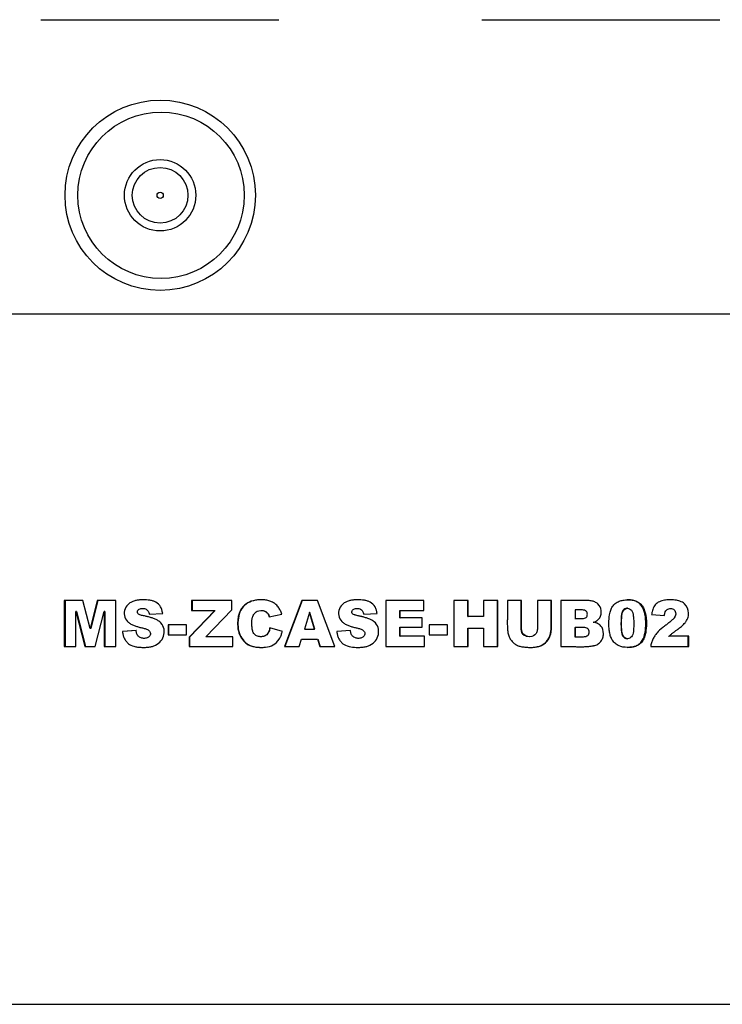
# Paper-space layout 'Layout1' of a CAD drawing. Header units: inches. Extents: x 1.7 to 20.7, y 1 to 14.6.
# Tile 5 of 12: x 7.5 to 8.9, y 7.3 to 9.4. Entities that reach past the tile are written whole.
import ezdxf

# ---------------------------------------------------------------- set-up
doc = ezdxf.new("R2010")
doc.units = ezdxf.units.IN
doc.header["$MEASUREMENT"] = 0
for name, color, linetype in [('Default', 7, 'Continuous'), ('MH-COVER0.6', 7, 'Continuous'), ('T1_LED_ROUNDLEGS', 7, 'Continuous')]:
    doc.layers.add(name, color=color, linetype=linetype)

# ---------------------------------------------------------------- blocks, each defined once
blk = doc.blocks.new('SE')
at = {"layer": 'MH-COVER0.6', "color": 7, "linetype": 'Continuous'}
for p, q in [((7.5164, 9.3942), (8.0166, 9.3942)), ((8.4428, 9.3942), (8.9429, 9.3942)), ((10.0545, 8.7752), (6.4048, 8.7752)), ((7.5659, 8.1736), (7.5659, 8.0768)), ((7.6051, 8.1736), (7.5659, 8.1736)), ((7.5674, 8.1736), (7.5674, 8.0768)), ((7.6202, 8.1147), (7.6051, 8.1736)), ((7.6352, 8.1736), (7.6202, 8.1147)), ((7.6366, 8.1736), (7.6216, 8.1147)), ((7.6744, 8.1736), (7.6352, 8.1736)), ((7.6744, 8.0768), (7.6744, 8.1736)), ((7.918, 8.1736), (7.8333, 8.1736)), ((7.8333, 8.1736), (7.8333, 8.153)), ((7.8342, 8.1736), (7.8342, 8.153)), ((7.918, 8.1543), (7.918, 8.1736)), ((8.0652, 8.1736), (8.0288, 8.0768)), ((8.0656, 8.1736), (8.0293, 8.0768)), ((8.098, 8.1736), (8.0652, 8.1736)), ((8.1343, 8.0768), (8.098, 8.1736)), ((8.3214, 8.1736), (8.2413, 8.1736)), ((8.2413, 8.1736), (8.2413, 8.0768)), ((8.3212, 8.153), (8.3212, 8.1736)), ((8.3214, 8.153), (8.3214, 8.1736)), ((8.3842, 8.1736), (8.3842, 8.0768)), ((8.4141, 8.1736), (8.3842, 8.1736)), ((8.4137, 8.1398), (8.4137, 8.1736)), ((8.4141, 8.1398), (8.4141, 8.1736)), ((8.4769, 8.1736), (8.4468, 8.1736)), ((8.4468, 8.1736), (8.4468, 8.1398)), ((8.4763, 8.0768), (8.4763, 8.1736)), ((8.4769, 8.0768), (8.4769, 8.1736)), ((8.5266, 8.1736), (8.4968, 8.1736)), ((8.5894, 8.1736), (8.5597, 8.1736)), ((8.6094, 8.1736), (8.6094, 8.0768)), ((7.8819, 8.153), (7.8281, 8.0968)), ((7.8828, 8.153), (7.8291, 8.0968)), ((7.8333, 8.153), (7.8819, 8.153)), ((7.8636, 8.0976), (7.918, 8.1543)), ((8.2711, 8.1376), (8.2711, 8.153)), ((8.2711, 8.153), (8.2712, 8.153)), ((8.2712, 8.1376), (8.2712, 8.153)), ((8.2712, 8.153), (8.3214, 8.153)), ((8.6394, 8.1539), (8.6394, 8.1356)), ((8.6537, 8.1539), (8.6527, 8.1539)), ((8.7491, 8.1573), (8.7479, 8.1573)), ((7.5917, 8.1506), (7.5902, 8.1506)), ((7.5902, 8.0768), (7.5902, 8.1506)), ((7.5902, 8.1506), (7.6091, 8.0768)), ((7.5917, 8.1506), (7.6105, 8.0768)), ((7.6311, 8.0768), (7.65, 8.1506)), ((7.6513, 8.1506), (7.65, 8.1506)), ((7.65, 8.1506), (7.65, 8.0768)), ((7.6513, 8.1506), (7.6513, 8.0768)), ((7.7445, 8.1447), (7.7726, 8.1463)), ((7.9966, 8.1391), (8.023, 8.145)), ((8.0812, 8.1485), (8.0706, 8.1137)), ((8.0816, 8.1485), (8.0812, 8.1485)), ((8.0917, 8.1137), (8.0812, 8.1485)), ((8.092, 8.1137), (8.0816, 8.1485)), ((8.1949, 8.1447), (8.2231, 8.1463)), ((8.2711, 8.1376), (8.2712, 8.1376)), ((8.3178, 8.1376), (8.2712, 8.1376)), ((8.3176, 8.1179), (8.3176, 8.1376)), ((8.3178, 8.1179), (8.3178, 8.1376)), ((8.4137, 8.1398), (8.4141, 8.1398)), ((8.4468, 8.1398), (8.4141, 8.1398)), ((8.6385, 8.1356), (8.6394, 8.1356)), ((8.7998, 8.1443), (8.8266, 8.1422)), ((7.6216, 8.1147), (7.6202, 8.1147)), ((7.7166, 8.1106), (7.6881, 8.1088)), ((7.7178, 8.1106), (7.6894, 8.1088)), ((7.8229, 8.1225), (7.7838, 8.1225)), ((7.7838, 8.1225), (7.7838, 8.1018)), ((7.7848, 8.1225), (7.7848, 8.1018)), ((7.8229, 8.1018), (7.8229, 8.1225)), ((8.024, 8.1085), (7.9978, 8.1164)), ((8.0706, 8.1137), (8.0917, 8.1137)), ((8.092, 8.1137), (8.0917, 8.1137)), ((8.1669, 8.1106), (8.1384, 8.1088)), ((8.167, 8.1106), (8.1387, 8.1088)), ((8.2711, 8.0987), (8.2711, 8.1179)), ((8.2711, 8.1179), (8.2712, 8.1179)), ((8.2712, 8.0987), (8.2712, 8.1179)), ((8.2712, 8.1179), (8.3178, 8.1179)), ((8.3712, 8.1225), (8.3321, 8.1225)), ((8.3321, 8.1225), (8.3321, 8.1018)), ((8.3709, 8.1018), (8.3709, 8.1225)), ((8.3712, 8.1018), (8.3712, 8.1225)), ((8.4137, 8.0768), (8.4137, 8.1159)), ((8.4137, 8.1159), (8.4141, 8.1159)), ((8.4141, 8.0768), (8.4141, 8.1159)), ((8.4141, 8.1159), (8.4468, 8.1159)), ((8.4468, 8.1159), (8.4468, 8.0768)), ((8.6385, 8.1172), (8.6394, 8.1172)), ((8.6385, 8.1172), (8.6385, 8.0976)), ((8.6394, 8.1172), (8.6394, 8.0976)), ((8.6496, 8.1173), (8.6486, 8.1173)), ((8.6773, 8.1282), (8.6783, 8.1282)), ((7.6894, 8.1088), (7.6881, 8.1088)), ((7.7838, 8.1018), (7.8229, 8.1018)), ((7.8291, 8.0968), (7.8281, 8.0968)), ((7.8281, 8.0968), (7.8281, 8.0768)), ((7.8291, 8.0968), (7.8291, 8.0768)), ((7.9199, 8.0976), (7.8636, 8.0976)), ((7.9199, 8.0768), (7.9199, 8.0976)), ((8.0593, 8.0768), (8.0642, 8.0928)), ((8.0642, 8.0928), (8.0981, 8.0928)), ((8.0981, 8.0928), (8.1029, 8.0768)), ((8.0984, 8.0928), (8.1032, 8.0768)), ((8.2711, 8.0987), (8.2712, 8.0987)), ((8.3229, 8.0987), (8.2712, 8.0987)), ((8.3227, 8.0768), (8.3227, 8.0987)), ((8.3229, 8.0768), (8.3229, 8.0987)), ((8.3321, 8.1018), (8.3712, 8.1018)), ((8.6385, 8.0976), (8.6394, 8.0976)), ((8.7481, 8.0935), (8.7493, 8.0935)), ((8.835, 8.0987), (8.8364, 8.0987)), ((8.8782, 8.0987), (8.8364, 8.0987)), ((8.8766, 8.0768), (8.8766, 8.0987)), ((8.8782, 8.0768), (8.8782, 8.0987)), ((7.5659, 8.0768), (7.5902, 8.0768)), ((7.6091, 8.0768), (7.6311, 8.0768)), ((7.65, 8.0768), (7.6744, 8.0768)), ((7.8281, 8.0768), (7.9199, 8.0768)), ((8.0288, 8.0768), (8.0593, 8.0768)), ((8.1029, 8.0768), (8.1343, 8.0768)), ((8.2413, 8.0768), (8.3229, 8.0768)), ((8.3842, 8.0768), (8.4141, 8.0768)), ((8.4468, 8.0768), (8.4769, 8.0768)), ((8.7978, 8.0768), (8.8782, 8.0768)), ((6.4048, 7.3252), (10.0545, 7.3252))]:
    blk.add_line(p, q, dxfattribs=at)
for centre, radius in [((7.7674, 9.0252), 0.2), ((7.7692, 9.0252), 0.1748), ((7.7672, 9.0252), 0.075), ((7.7672, 9.0252), 0.0585)]:
    blk.add_circle(centre, radius, dxfattribs=at)
for points, knots in [([(7.7726, 8.1463), (7.772, 8.1495), (7.7716, 8.1519), (7.7709, 8.1542), (7.7704, 8.1558), (7.7694, 8.158), (7.7689, 8.1591), (7.7659, 8.1643), (7.7625, 8.1677), (7.7569, 8.1707), (7.7563, 8.171), (7.7544, 8.1718), (7.7534, 8.1722), (7.7504, 8.1732), (7.7482, 8.1737), (7.7412, 8.175), (7.7358, 8.1753), (7.7269, 8.175), (7.7246, 8.1749), (7.7198, 8.1743), (7.7176, 8.1739), (7.7145, 8.1732), (7.7131, 8.1728), (7.7107, 8.172), (7.7096, 8.1715), (7.7063, 8.1701), (7.7043, 8.1689), (7.6987, 8.1648), (7.6956, 8.1608), (7.6918, 8.1516), (7.6914, 8.1468), (7.6931, 8.1372), (7.6954, 8.1329), (7.6999, 8.1285), (7.7005, 8.1279), (7.7023, 8.1266), (7.7032, 8.1259), (7.7063, 8.124), (7.7086, 8.1228), (7.7125, 8.1212), (7.7133, 8.1208), (7.7156, 8.12), (7.7168, 8.1196), (7.7191, 8.1189), (7.72, 8.1186), (7.7223, 8.118), (7.7236, 8.1176), (7.7276, 8.1166), (7.7296, 8.1161), (7.7343, 8.115), (7.7368, 8.1142), (7.7409, 8.1126), (7.7434, 8.1113), (7.7463, 8.1078), (7.7472, 8.1052), (7.7464, 8.1003), (7.7451, 8.0984), (7.7418, 8.0959), (7.741, 8.0956), (7.7388, 8.0948), (7.7376, 8.0945), (7.7334, 8.094), (7.7313, 8.0942), (7.7267, 8.0951), (7.7244, 8.0962), (7.7207, 8.0993), (7.7193, 8.1012), (7.7173, 8.1059), (7.7171, 8.1076), (7.7166, 8.1106)], [0, 0, 0, 0, 0.03125, 0.03125, 0.046875, 0.046875, 0.0625, 0.0625, 0.125, 0.125, 0.140625, 0.140625, 0.15625, 0.15625, 0.1875, 0.1875, 0.25, 0.25, 0.28125, 0.28125, 0.3125, 0.3125, 0.328125, 0.328125, 0.34375, 0.34375, 0.375, 0.375, 0.4375, 0.4375, 0.5, 0.5, 0.5625, 0.5625, 0.578125, 0.578125, 0.59375, 0.59375, 0.625, 0.625, 0.640625, 0.640625, 0.65625, 0.65625, 0.671875, 0.671875, 0.6875, 0.6875, 0.71875, 0.71875, 0.75, 0.75, 0.78125, 0.78125, 0.8125, 0.8125, 0.84375, 0.84375, 0.859375, 0.859375, 0.875, 0.875, 0.90625, 0.90625, 0.9375, 0.9375, 0.96875, 0.96875, 1, 1, 1, 1]), ([(8.023, 8.145), (8.0222, 8.1472), (8.0221, 8.1476), (8.0209, 8.1505), (8.0204, 8.1517), (8.0184, 8.1557), (8.0169, 8.158), (8.0132, 8.1628), (8.0112, 8.1649), (8.0067, 8.1684), (8.0039, 8.17), (7.9991, 8.1722), (7.9965, 8.173), (7.9909, 8.1743), (7.9875, 8.1748), (7.9818, 8.1752), (7.979, 8.1752), (7.9729, 8.175), (7.9704, 8.1748), (7.9611, 8.1732), (7.956, 8.1715), (7.9484, 8.1671), (7.946, 8.1653), (7.9418, 8.1614), (7.9397, 8.1589), (7.9354, 8.1525), (7.9332, 8.1476), (7.9312, 8.1393), (7.9307, 8.1363), (7.9301, 8.1301), (7.93, 8.1266), (7.9304, 8.1108), (7.933, 8.1007), (7.9427, 8.0885), (7.9445, 8.0866), (7.949, 8.0828), (7.9518, 8.081), (7.9564, 8.0789), (7.9589, 8.078), (7.9631, 8.0769), (7.9646, 8.0766), (7.9676, 8.076), (7.9695, 8.0758), (7.9736, 8.0754), (7.9764, 8.0752), (7.9811, 8.0752), (7.9826, 8.0752), (7.9855, 8.0753), (7.9867, 8.0754), (7.9945, 8.0762), (7.9998, 8.0777), (8.0099, 8.0834), (8.0142, 8.0876), (8.0182, 8.0936), (8.0189, 8.0949), (8.0199, 8.0968), (8.0202, 8.0975), (8.0208, 8.0988), (8.0212, 8.0997), (8.022, 8.102), (8.0229, 8.1047), (8.024, 8.1085)], [0, 0, 0, 0, 0.015625, 0.015625, 0.03125, 0.03125, 0.0625, 0.0625, 0.09375, 0.09375, 0.125, 0.125, 0.15625, 0.15625, 0.1875, 0.1875, 0.21875, 0.21875, 0.25, 0.25, 0.3125, 0.3125, 0.34375, 0.34375, 0.375, 0.375, 0.4375, 0.4375, 0.46875, 0.46875, 0.5, 0.5, 0.625, 0.625, 0.65625, 0.65625, 0.6875, 0.6875, 0.71875, 0.71875, 0.734375, 0.734375, 0.75, 0.75, 0.78125, 0.78125, 0.796875, 0.796875, 0.8125, 0.8125, 0.875, 0.875, 0.9375, 0.9375, 0.953125, 0.953125, 0.960938, 0.960938, 0.96875, 0.96875, 1, 1, 1, 1]), ([(7.9806, 8.1752), (7.9793, 8.1752), (7.975, 8.1751), (7.965, 8.1742), (7.951, 8.1697), (7.9335, 8.1534), (7.9295, 8.1289), (7.9323, 8.106), (7.9393, 8.0929), (7.9472, 8.0844), (7.957, 8.078), (7.9686, 8.0756), (7.9774, 8.0752), (7.9804, 8.0752), (7.9805, 8.0752)], [0.2041499, 0.2041499, 0.2041499, 0.2041499, 0.2188811, 0.2502499, 0.3127446, 0.3751508, 0.4990258, 0.5617356, 0.6242407, 0.6556127, 0.6869405, 0.7494165, 0.7807704, 0.7822571, 0.7822571, 0.7822571, 0.7822571]), ([(8.2231, 8.1463), (8.2226, 8.1495), (8.2221, 8.1519), (8.2214, 8.1542), (8.2209, 8.1558), (8.2199, 8.158), (8.2194, 8.1591), (8.2164, 8.1643), (8.2129, 8.1677), (8.2074, 8.1707), (8.2068, 8.171), (8.2049, 8.1718), (8.2039, 8.1722), (8.2008, 8.1732), (8.1986, 8.1737), (8.1916, 8.175), (8.1862, 8.1753), (8.1773, 8.175), (8.175, 8.1749), (8.1702, 8.1743), (8.1679, 8.1739), (8.1649, 8.1732), (8.1634, 8.1728), (8.1611, 8.172), (8.1599, 8.1716), (8.1566, 8.1701), (8.1546, 8.1689), (8.149, 8.1648), (8.1458, 8.1608), (8.1421, 8.1516), (8.1416, 8.1468), (8.1434, 8.1371), (8.1457, 8.1329), (8.1502, 8.1285), (8.1508, 8.1279), (8.1526, 8.1266), (8.1535, 8.1259), (8.1566, 8.124), (8.1589, 8.1228), (8.1628, 8.1212), (8.1637, 8.1208), (8.1659, 8.12), (8.1671, 8.1196), (8.1695, 8.1188), (8.1704, 8.1186), (8.1727, 8.1179), (8.1739, 8.1176), (8.178, 8.1166), (8.18, 8.1161), (8.1847, 8.115), (8.1872, 8.1142), (8.1913, 8.1127), (8.1938, 8.1114), (8.1968, 8.1077), (8.1977, 8.1052), (8.1968, 8.1003), (8.1953, 8.0983), (8.1914, 8.0953), (8.1894, 8.0946), (8.1839, 8.094), (8.1817, 8.0941), (8.1771, 8.0952), (8.1748, 8.0962), (8.171, 8.0993), (8.1696, 8.1012), (8.1677, 8.1059), (8.1674, 8.1077), (8.1669, 8.1106)], [0, 0, 0, 0, 0.03125, 0.03125, 0.046875, 0.046875, 0.0625, 0.0625, 0.125, 0.125, 0.140625, 0.140625, 0.15625, 0.15625, 0.1875, 0.1875, 0.25, 0.25, 0.28125, 0.28125, 0.3125, 0.3125, 0.328125, 0.328125, 0.34375, 0.34375, 0.375, 0.375, 0.4375, 0.4375, 0.5, 0.5, 0.5625, 0.5625, 0.578125, 0.578125, 0.59375, 0.59375, 0.625, 0.625, 0.640625, 0.640625, 0.65625, 0.65625, 0.671875, 0.671875, 0.6875, 0.6875, 0.71875, 0.71875, 0.75, 0.75, 0.78125, 0.78125, 0.8125, 0.8125, 0.84375, 0.84375, 0.875, 0.875, 0.90625, 0.90625, 0.9375, 0.9375, 0.96875, 0.96875, 1, 1, 1, 1]), ([(8.4968, 8.1736), (8.4969, 8.17), (8.4969, 8.1669), (8.4969, 8.1629), (8.4969, 8.1617), (8.4969, 8.16), (8.4969, 8.1595), (8.4969, 8.1585), (8.4969, 8.1583), (8.4969, 8.1548), (8.4969, 8.1521), (8.4969, 8.1481), (8.4969, 8.1467), (8.4968, 8.1448), (8.4968, 8.1441), (8.4968, 8.1428), (8.4968, 8.1426), (8.4967, 8.1376), (8.4967, 8.1343), (8.4966, 8.1303), (8.4966, 8.1291), (8.4966, 8.1276), (8.4966, 8.1271), (8.4966, 8.1265), (8.4966, 8.1263), (8.4966, 8.1259), (8.4966, 8.126), (8.4966, 8.1222), (8.4967, 8.1191), (8.4969, 8.1151), (8.4969, 8.1139), (8.4971, 8.1116), (8.4972, 8.1109), (8.4977, 8.1068), (8.4981, 8.1046), (8.4998, 8.0988), (8.5007, 8.0963), (8.503, 8.0922), (8.5047, 8.0899), (8.5084, 8.0857), (8.5103, 8.0839), (8.5146, 8.0808), (8.5172, 8.0795), (8.5206, 8.0782), (8.5218, 8.0778), (8.5244, 8.0771), (8.5261, 8.0768), (8.5295, 8.0762), (8.5324, 8.0759), (8.538, 8.0754), (8.5402, 8.0753), (8.5461, 8.0751), (8.5489, 8.0752), (8.5528, 8.0755), (8.5541, 8.0756), (8.5567, 8.076), (8.5577, 8.0761), (8.5619, 8.0769), (8.5643, 8.0775), (8.5693, 8.0796), (8.5717, 8.0809), (8.578, 8.0854), (8.5819, 8.0898), (8.5856, 8.0966), (8.5866, 8.0992), (8.5878, 8.103), (8.5881, 8.1043), (8.5885, 8.1062), (8.5886, 8.1069), (8.5889, 8.1082), (8.589, 8.1091), (8.5892, 8.1112), (8.5893, 8.1133), (8.5895, 8.1173), (8.5895, 8.1188), (8.5896, 8.1212), (8.5896, 8.122), (8.5896, 8.1233), (8.5896, 8.1237), (8.5896, 8.1246), (8.5896, 8.1254), (8.5896, 8.1269), (8.5896, 8.1289), (8.5896, 8.1329), (8.5896, 8.1344), (8.5895, 8.1369), (8.5895, 8.1378), (8.5895, 8.1392), (8.5895, 8.1396), (8.5895, 8.1406), (8.5895, 8.1413), (8.5894, 8.1491), (8.5894, 8.1598), (8.5894, 8.1736)], [0, 0, 0, 0, 0.03125, 0.03125, 0.046875, 0.046875, 0.054688, 0.054688, 0.0625, 0.0625, 0.09375, 0.09375, 0.109375, 0.109375, 0.117188, 0.117188, 0.125, 0.125, 0.15625, 0.15625, 0.171875, 0.171875, 0.179688, 0.179688, 0.183594, 0.183594, 0.1875, 0.1875, 0.21875, 0.21875, 0.234375, 0.234375, 0.25, 0.25, 0.28125, 0.28125, 0.3125, 0.3125, 0.34375, 0.34375, 0.375, 0.375, 0.40625, 0.40625, 0.421875, 0.421875, 0.4375, 0.4375, 0.46875, 0.46875, 0.5, 0.5, 0.53125, 0.53125, 0.546875, 0.546875, 0.5625, 0.5625, 0.59375, 0.59375, 0.625, 0.625, 0.6875, 0.6875, 0.71875, 0.71875, 0.734375, 0.734375, 0.742188, 0.742188, 0.75, 0.75, 0.78125, 0.78125, 0.796875, 0.796875, 0.804688, 0.804688, 0.808594, 0.808594, 0.8125, 0.8125, 0.84375, 0.84375, 0.859375, 0.859375, 0.867188, 0.867188, 0.871094, 0.871094, 0.875, 0.875, 1, 1, 1, 1]), ([(8.5425, 8.0977), (8.5425, 8.0977), (8.5388, 8.0977), (8.5315, 8.0992), (8.5267, 8.1068), (8.526, 8.1123), (8.5259, 8.1164), (8.5257, 8.1225), (8.5258, 8.1312), (8.5259, 8.1414), (8.526, 8.1557), (8.526, 8.1664), (8.5259, 8.1736)], [0.4999128, 0.4999128, 0.4999128, 0.4999128, 0.5000186, 0.5618092, 0.6232148, 0.6411418, 0.6591044, 0.6950197, 0.7488446, 0.8116181, 0.8743988, 1, 1, 1, 1]), ([(8.5597, 8.1736), (8.5597, 8.1574), (8.5597, 8.151), (8.5598, 8.1394), (8.5598, 8.136), (8.5599, 8.1318), (8.5599, 8.1309), (8.5599, 8.1293), (8.5599, 8.1281), (8.5599, 8.1247), (8.5599, 8.1226), (8.5599, 8.1187), (8.5598, 8.1168), (8.5597, 8.1134), (8.5597, 8.1126), (8.5593, 8.1087), (8.5584, 8.1064), (8.5545, 8.1002), (8.5498, 8.0978), (8.5374, 8.0976), (8.5323, 8.0999), (8.5281, 8.1059), (8.5272, 8.1082), (8.5267, 8.112), (8.5267, 8.1127), (8.5266, 8.1158), (8.5265, 8.1179), (8.5265, 8.1219), (8.5264, 8.1241), (8.5265, 8.1278), (8.5265, 8.1291), (8.5265, 8.1308), (8.5265, 8.1314), (8.5265, 8.1354), (8.5266, 8.1387), (8.5267, 8.1504), (8.5267, 8.1569), (8.5266, 8.1736)], [0, 0, 0, 0, 0.007813, 0.007813, 0.011719, 0.011719, 0.015625, 0.015625, 0.03125, 0.03125, 0.0625, 0.0625, 0.09375, 0.09375, 0.125, 0.125, 0.25, 0.25, 0.5, 0.5, 0.75, 0.75, 0.875, 0.875, 0.90625, 0.90625, 0.9375, 0.9375, 0.96875, 0.96875, 0.984375, 0.984375, 0.988281, 0.988281, 0.992188, 0.992188, 1, 1, 1, 1]), ([(8.5447, 8.0752), (8.5492, 8.0752), (8.5565, 8.0757), (8.5661, 8.0782), (8.5732, 8.0822), (8.5791, 8.0876), (8.5838, 8.0942), (8.5868, 8.1016), (8.5889, 8.1122), (8.5888, 8.1256), (8.5886, 8.1469), (8.5886, 8.1629), (8.5886, 8.1736)], [0.5087026, 0.5087026, 0.5087026, 0.5087026, 0.5623542, 0.5935666, 0.6247628, 0.656013, 0.687239, 0.7185278, 0.7497772, 0.8123567, 0.8748972, 1, 1, 1, 1]), ([(8.6783, 8.1282), (8.6812, 8.1293), (8.6832, 8.1302), (8.6875, 8.1333), (8.6893, 8.1352), (8.6936, 8.1421), (8.6945, 8.1473), (8.6932, 8.1582), (8.6908, 8.1627), (8.6846, 8.1684), (8.6828, 8.1696), (8.6781, 8.1717), (8.6754, 8.1725), (8.6711, 8.1732), (8.6699, 8.1734), (8.668, 8.1735), (8.6677, 8.1735), (8.6663, 8.1736), (8.6656, 8.1736), (8.6638, 8.1736), (8.6634, 8.1736), (8.6622, 8.1736), (8.6615, 8.1736), (8.6596, 8.1736), (8.6582, 8.1736), (8.6561, 8.1737), (8.656, 8.1737), (8.6551, 8.1737), (8.6546, 8.1737), (8.6531, 8.1737), (8.6519, 8.1736), (8.648, 8.1736), (8.6448, 8.1736), (8.6405, 8.1736), (8.6405, 8.1736), (8.64, 8.1736), (8.6398, 8.1736), (8.639, 8.1736), (8.6385, 8.1736), (8.637, 8.1736), (8.6359, 8.1736), (8.6325, 8.1736), (8.63, 8.1736), (8.6221, 8.1736), (8.6161, 8.1736), (8.6094, 8.1736)], [0, 0, 0, 0, 0.0625, 0.0625, 0.125, 0.125, 0.25, 0.25, 0.375, 0.375, 0.4375, 0.4375, 0.5, 0.5, 0.53125, 0.53125, 0.546875, 0.546875, 0.5625, 0.5625, 0.578125, 0.578125, 0.59375, 0.59375, 0.625, 0.625, 0.640625, 0.640625, 0.65625, 0.65625, 0.6875, 0.6875, 0.75, 0.75, 0.757813, 0.757813, 0.765625, 0.765625, 0.78125, 0.78125, 0.8125, 0.8125, 0.875, 0.875, 1, 1, 1, 1]), ([(8.7099, 8.1255), (8.7099, 8.1222), (8.7101, 8.119), (8.7104, 8.1144), (8.7106, 8.1129), (8.711, 8.11), (8.7111, 8.1089), (8.7117, 8.1056), (8.7121, 8.104), (8.7128, 8.1011), (8.7131, 8.0999), (8.7147, 8.0953), (8.7159, 8.0927), (8.7193, 8.0875), (8.7212, 8.0852), (8.726, 8.0811), (8.7289, 8.0793), (8.736, 8.0762), (8.7422, 8.0752), (8.7527, 8.0752), (8.756, 8.0754), (8.7605, 8.0761), (8.7619, 8.0764), (8.7647, 8.0771), (8.7657, 8.0774), (8.7703, 8.0791), (8.7729, 8.0806), (8.7764, 8.0834), (8.7775, 8.0844), (8.7795, 8.0867), (8.7806, 8.0882), (8.7827, 8.0916), (8.7839, 8.0941), (8.7854, 8.0984), (8.7858, 8.1), (8.7867, 8.1031), (8.7871, 8.1052), (8.7883, 8.1121), (8.7888, 8.1182), (8.7889, 8.1282), (8.7888, 8.1314), (8.7882, 8.1374), (8.7879, 8.14), (8.7868, 8.1462), (8.7861, 8.1491), (8.7846, 8.1538), (8.784, 8.1553), (8.7827, 8.158), (8.7822, 8.159), (8.7796, 8.1631), (8.7777, 8.1653), (8.7731, 8.1693), (8.7703, 8.171), (8.7663, 8.1727), (8.7649, 8.1732), (8.7619, 8.174), (8.7602, 8.1744), (8.7561, 8.175), (8.7532, 8.1752), (8.7462, 8.1752), (8.743, 8.1749), (8.7385, 8.1741), (8.7371, 8.1738), (8.7343, 8.1731), (8.7333, 8.1727), (8.7287, 8.1709), (8.7259, 8.1694), (8.7212, 8.1657), (8.7189, 8.1632), (8.7161, 8.1588), (8.7148, 8.1563), (8.7133, 8.152), (8.7128, 8.1505), (8.712, 8.1473), (8.7115, 8.1452), (8.7104, 8.1384), (8.7099, 8.1323), (8.7099, 8.1255)], [0, 0, 0, 0, 0.03125, 0.03125, 0.046875, 0.046875, 0.0625, 0.0625, 0.078125, 0.078125, 0.09375, 0.09375, 0.125, 0.125, 0.15625, 0.15625, 0.1875, 0.1875, 0.25, 0.25, 0.28125, 0.28125, 0.296875, 0.296875, 0.3125, 0.3125, 0.34375, 0.34375, 0.359375, 0.359375, 0.375, 0.375, 0.40625, 0.40625, 0.421875, 0.421875, 0.4375, 0.4375, 0.5, 0.5, 0.53125, 0.53125, 0.5625, 0.5625, 0.59375, 0.59375, 0.609375, 0.609375, 0.625, 0.625, 0.65625, 0.65625, 0.6875, 0.6875, 0.703125, 0.703125, 0.71875, 0.71875, 0.75, 0.75, 0.78125, 0.78125, 0.796875, 0.796875, 0.8125, 0.8125, 0.84375, 0.84375, 0.875, 0.875, 0.90625, 0.90625, 0.921875, 0.921875, 0.9375, 0.9375, 1, 1, 1, 1]), ([(8.7481, 8.0752), (8.7542, 8.0752), (8.7634, 8.0762), (8.7743, 8.082), (8.7824, 8.0915), (8.7867, 8.1066), (8.788, 8.1248), (8.787, 8.1396), (8.7843, 8.1515), (8.7808, 8.1601), (8.7744, 8.1677), (8.7666, 8.1725), (8.7576, 8.1749), (8.7516, 8.1752), (8.7485, 8.1752)], [0.2504867, 0.2504867, 0.2504867, 0.2504867, 0.3125878, 0.3438689, 0.3751527, 0.437617, 0.5003226, 0.5630117, 0.5881159, 0.6256308, 0.6569114, 0.6881603, 0.7194367, 0.7507379, 0.7507379, 0.7507379, 0.7507379]), ([(8.8364, 8.0987), (8.8381, 8.1004), (8.8394, 8.1017), (8.8408, 8.1029), (8.8417, 8.1037), (8.8431, 8.1048), (8.8439, 8.1054), (8.8454, 8.1065), (8.8457, 8.1068), (8.8472, 8.1079), (8.8481, 8.1085), (8.8496, 8.1096), (8.8504, 8.1102), (8.8515, 8.111), (8.852, 8.1113), (8.8531, 8.1121), (8.8535, 8.1124), (8.8536, 8.1124), (8.854, 8.1127), (8.8544, 8.113), (8.8546, 8.1132), (8.8553, 8.1136), (8.8557, 8.114), (8.8569, 8.1148), (8.8576, 8.1154), (8.8598, 8.1171), (8.8611, 8.1182), (8.8628, 8.1196), (8.8638, 8.1205), (8.8652, 8.1218), (8.8659, 8.1225), (8.8678, 8.1244), (8.869, 8.1257), (8.871, 8.1282), (8.8723, 8.13), (8.8741, 8.1331), (8.8749, 8.1347), (8.8768, 8.1397), (8.8775, 8.1435), (8.8775, 8.1546), (8.8743, 8.1618), (8.866, 8.1693), (8.863, 8.171), (8.8576, 8.173), (8.8563, 8.1734), (8.8527, 8.1742), (8.8508, 8.1745), (8.8466, 8.1749), (8.8453, 8.175), (8.8417, 8.1752), (8.8398, 8.1752), (8.8337, 8.1751), (8.83, 8.1749), (8.8252, 8.1741), (8.823, 8.1737), (8.8197, 8.1727), (8.8179, 8.1721), (8.813, 8.1696), (8.8098, 8.1673), (8.8053, 8.162), (8.8036, 8.159), (8.8016, 8.1531), (8.8011, 8.1516), (8.8005, 8.1489), (8.8005, 8.1484), (8.8001, 8.1466), (8.8, 8.1456), (8.7998, 8.1443)], [0, 0, 0, 0, 0.03125, 0.03125, 0.046875, 0.046875, 0.0625, 0.0625, 0.078125, 0.078125, 0.09375, 0.09375, 0.101562, 0.101562, 0.109375, 0.109375, 0.125, 0.125, 0.128906, 0.128906, 0.132812, 0.132812, 0.140625, 0.140625, 0.15625, 0.15625, 0.1875, 0.1875, 0.203125, 0.203125, 0.21875, 0.21875, 0.25, 0.25, 0.28125, 0.28125, 0.3125, 0.3125, 0.375, 0.375, 0.5, 0.5, 0.5625, 0.5625, 0.59375, 0.59375, 0.625, 0.625, 0.65625, 0.65625, 0.6875, 0.6875, 0.75, 0.75, 0.78125, 0.78125, 0.8125, 0.8125, 0.875, 0.875, 0.9375, 0.9375, 0.96875, 0.96875, 0.984375, 0.984375, 1, 1, 1, 1]), ([(7.6881, 8.1088), (7.6884, 8.1072), (7.6886, 8.1058), (7.689, 8.1033), (7.6891, 8.1027), (7.6899, 8.0992), (7.6908, 8.0968), (7.6929, 8.0923), (7.6941, 8.0903), (7.6973, 8.0862), (7.6993, 8.0841), (7.7038, 8.0806), (7.7076, 8.0788), (7.7146, 8.0769), (7.7171, 8.0764), (7.7212, 8.0758), (7.7227, 8.0756), (7.7257, 8.0754), (7.7274, 8.0753), (7.7315, 8.0752), (7.7341, 8.0752), (7.7378, 8.0753), (7.739, 8.0754), (7.7413, 8.0756), (7.7422, 8.0757), (7.7462, 8.0762), (7.7487, 8.0767), (7.7534, 8.0781), (7.7553, 8.0787), (7.7623, 8.0821), (7.7659, 8.085), (7.7722, 8.093), (7.7743, 8.0975), (7.7761, 8.1071), (7.776, 8.1121), (7.773, 8.1217), (7.7699, 8.126), (7.7645, 8.1304), (7.7621, 8.132), (7.7592, 8.1335), (7.7581, 8.134), (7.7559, 8.135), (7.7544, 8.1356), (7.7513, 8.1367), (7.7491, 8.1374), (7.7456, 8.1385), (7.7444, 8.1388), (7.7425, 8.1393), (7.7419, 8.1395), (7.7406, 8.1398), (7.7395, 8.14), (7.7387, 8.1402), (7.7378, 8.1404), (7.7354, 8.141), (7.7337, 8.1414), (7.7289, 8.1424), (7.7277, 8.1426), (7.7235, 8.1441), (7.7227, 8.1445), (7.7206, 8.1462), (7.7199, 8.1471), (7.719, 8.1507), (7.7204, 8.1536), (7.7238, 8.1563), (7.7263, 8.1571), (7.7318, 8.1572), (7.7339, 8.157), (7.7387, 8.1553), (7.7407, 8.1536), (7.7433, 8.1496), (7.7439, 8.1475), (7.7445, 8.1447)], [0, 0, 0, 0, 0.015625, 0.015625, 0.03125, 0.03125, 0.0625, 0.0625, 0.09375, 0.09375, 0.125, 0.125, 0.1875, 0.1875, 0.21875, 0.21875, 0.234375, 0.234375, 0.25, 0.25, 0.28125, 0.28125, 0.296875, 0.296875, 0.3125, 0.3125, 0.34375, 0.34375, 0.375, 0.375, 0.4375, 0.4375, 0.5, 0.5, 0.5625, 0.5625, 0.625, 0.625, 0.65625, 0.65625, 0.671875, 0.671875, 0.6875, 0.6875, 0.71875, 0.71875, 0.734375, 0.734375, 0.742188, 0.742188, 0.75, 0.75, 0.765625, 0.765625, 0.78125, 0.78125, 0.8125, 0.8125, 0.828125, 0.828125, 0.84375, 0.84375, 0.875, 0.875, 0.90625, 0.90625, 0.9375, 0.9375, 0.96875, 0.96875, 1, 1, 1, 1]), ([(7.9978, 8.1164), (7.997, 8.1133), (7.9964, 8.1111), (7.9948, 8.1075), (7.994, 8.106), (7.9926, 8.1037), (7.9918, 8.1027), (7.9893, 8.1002), (7.9868, 8.0988), (7.981, 8.0975), (7.9783, 8.0975), (7.9732, 8.098), (7.9704, 8.0989), (7.966, 8.1019), (7.9642, 8.104), (7.9624, 8.1078), (7.9622, 8.1085), (7.9615, 8.1107), (7.9612, 8.1119), (7.9604, 8.1159), (7.9601, 8.1189), (7.9598, 8.1292), (7.9602, 8.1343), (7.9617, 8.1395), (7.9622, 8.1412), (7.9634, 8.1437), (7.9641, 8.1448), (7.9664, 8.1478), (7.9686, 8.1498), (7.9757, 8.1533), (7.982, 8.1534), (7.9892, 8.1503), (7.9915, 8.1485), (7.994, 8.1454), (7.9946, 8.1443), (7.9958, 8.1416), (7.9959, 8.1412), (7.9966, 8.1391)], [0, 0, 0, 0, 0.0625, 0.0625, 0.09375, 0.09375, 0.125, 0.125, 0.1875, 0.1875, 0.25, 0.25, 0.3125, 0.3125, 0.375, 0.375, 0.40625, 0.40625, 0.4375, 0.4375, 0.5, 0.5, 0.625, 0.625, 0.65625, 0.65625, 0.6875, 0.6875, 0.75, 0.75, 0.875, 0.875, 0.9375, 0.9375, 0.96875, 0.96875, 1, 1, 1, 1]), ([(7.9799, 8.1528), (7.9824, 8.1528), (7.9864, 8.1521), (7.9909, 8.1494), (7.9939, 8.1465), (7.9959, 8.143), (7.9968, 8.1404), (7.9972, 8.1391)], [0.8155588, 0.8155588, 0.8155588, 0.8155588, 0.874396, 0.9057672, 0.937191, 0.9685705, 1, 1, 1, 1]), ([(8.1384, 8.1088), (8.1386, 8.1072), (8.1388, 8.1057), (8.1392, 8.1033), (8.1393, 8.1027), (8.1402, 8.0992), (8.1411, 8.0968), (8.1432, 8.0923), (8.1444, 8.0904), (8.1476, 8.0862), (8.1495, 8.0842), (8.1544, 8.0804), (8.1588, 8.0784), (8.1697, 8.0758), (8.1737, 8.0754), (8.182, 8.0752), (8.1846, 8.0752), (8.1882, 8.0753), (8.1894, 8.0754), (8.1918, 8.0756), (8.1926, 8.0757), (8.1967, 8.0762), (8.1992, 8.0767), (8.2039, 8.0781), (8.2058, 8.0787), (8.2128, 8.0821), (8.2165, 8.085), (8.2228, 8.093), (8.2248, 8.0975), (8.2267, 8.1071), (8.2266, 8.1121), (8.2235, 8.1217), (8.2204, 8.126), (8.215, 8.1304), (8.2126, 8.132), (8.2097, 8.1335), (8.2086, 8.134), (8.2064, 8.135), (8.2049, 8.1356), (8.2018, 8.1367), (8.1996, 8.1374), (8.196, 8.1385), (8.1948, 8.1388), (8.1929, 8.1393), (8.1923, 8.1395), (8.1913, 8.1397), (8.191, 8.1398), (8.1903, 8.1399), (8.1897, 8.1401), (8.1894, 8.1402), (8.1887, 8.1403), (8.1869, 8.1407), (8.1862, 8.1409), (8.1845, 8.1413), (8.1833, 8.1415), (8.1809, 8.1421), (8.1795, 8.1424), (8.1777, 8.1429), (8.1772, 8.143), (8.1762, 8.1434), (8.176, 8.1434), (8.1739, 8.1441), (8.1731, 8.1445), (8.171, 8.1462), (8.1703, 8.1471), (8.1693, 8.1507), (8.1708, 8.1535), (8.1742, 8.1563), (8.1767, 8.1571), (8.1822, 8.1572), (8.1843, 8.157), (8.1892, 8.1553), (8.1912, 8.1536), (8.1937, 8.1497), (8.1943, 8.1475), (8.1949, 8.1447)], [0, 0, 0, 0, 0.015625, 0.015625, 0.03125, 0.03125, 0.0625, 0.0625, 0.09375, 0.09375, 0.125, 0.125, 0.1875, 0.1875, 0.25, 0.25, 0.28125, 0.28125, 0.296875, 0.296875, 0.3125, 0.3125, 0.34375, 0.34375, 0.375, 0.375, 0.4375, 0.4375, 0.5, 0.5, 0.5625, 0.5625, 0.625, 0.625, 0.65625, 0.65625, 0.671875, 0.671875, 0.6875, 0.6875, 0.71875, 0.71875, 0.734375, 0.734375, 0.742188, 0.742188, 0.746094, 0.746094, 0.75, 0.75, 0.765625, 0.765625, 0.773438, 0.773438, 0.78125, 0.78125, 0.796875, 0.796875, 0.804688, 0.804688, 0.8125, 0.8125, 0.828125, 0.828125, 0.84375, 0.84375, 0.875, 0.875, 0.90625, 0.90625, 0.9375, 0.9375, 0.96875, 0.96875, 1, 1, 1, 1]), ([(8.6394, 8.1356), (8.6432, 8.1356), (8.6483, 8.1357), (8.6559, 8.1355), (8.6629, 8.137), (8.6657, 8.1447), (8.663, 8.1525), (8.6558, 8.154), (8.6481, 8.1539), (8.643, 8.1539), (8.6394, 8.1539)], [0, 0, 0, 0, 0.183245, 0.253208, 0.384419, 0.499781, 0.613458, 0.746803, 0.824765, 1, 1, 1, 1]), ([(8.7479, 8.1573), (8.7463, 8.1573), (8.7448, 8.157), (8.7421, 8.1556), (8.7407, 8.1544), (8.739, 8.1521), (8.7382, 8.1503), (8.7375, 8.1484), (8.7373, 8.1477), (8.737, 8.1461), (8.7367, 8.145), (8.7358, 8.1398), (8.7354, 8.1335), (8.7354, 8.1255)], [0.7507186, 0.7507186, 0.7507186, 0.7507186, 0.78125, 0.78125, 0.8125, 0.8125, 0.84375, 0.84375, 0.859375, 0.859375, 0.875, 0.875, 1, 1, 1, 1]), ([(8.7366, 8.1255), (8.7366, 8.1225), (8.7367, 8.1172), (8.7375, 8.1078), (8.7392, 8.0976), (8.7494, 8.0919), (8.7593, 8.0972), (8.7614, 8.107), (8.7622, 8.1165), (8.7623, 8.1251), (8.7621, 8.1337), (8.7613, 8.1431), (8.7595, 8.1532), (8.7494, 8.1589), (8.7393, 8.1537), (8.7375, 8.1437), (8.7367, 8.1343), (8.7366, 8.1286), (8.7366, 8.1255)], [0, 0, 0, 0, 0.058468, 0.106391, 0.191077, 0.250053, 0.308243, 0.386937, 0.435826, 0.500584, 0.559086, 0.607067, 0.690504, 0.75035, 0.807856, 0.887612, 0.937821, 1, 1, 1, 1]), ([(8.8266, 8.1422), (8.8268, 8.1439), (8.8271, 8.1453), (8.8274, 8.1466), (8.8276, 8.1475), (8.8281, 8.1488), (8.8283, 8.1494), (8.8296, 8.1523), (8.8316, 8.1546), (8.8388, 8.1581), (8.8451, 8.1569), (8.852, 8.148), (8.8507, 8.1419), (8.8471, 8.137), (8.847, 8.1368), (8.8464, 8.1361), (8.8461, 8.1357), (8.845, 8.1345), (8.8441, 8.1337), (8.8411, 8.131), (8.8387, 8.1289), (8.835, 8.126), (8.8346, 8.1258), (8.8336, 8.125), (8.833, 8.1245), (8.8314, 8.1233), (8.8304, 8.1225), (8.8272, 8.1201), (8.8253, 8.1186), (8.8185, 8.1129), (8.8144, 8.1091), (8.8105, 8.1047), (8.8094, 8.1035), (8.8077, 8.1014), (8.807, 8.1003), (8.8048, 8.0972), (8.8035, 8.0948), (8.8011, 8.0898), (8.8001, 8.0872), (8.799, 8.0835), (8.7987, 8.0822), (8.7982, 8.0794), (8.7982, 8.079), (8.7978, 8.0768)], [0, 0, 0, 0, 0.03125, 0.03125, 0.046875, 0.046875, 0.0625, 0.0625, 0.125, 0.125, 0.25, 0.25, 0.375, 0.375, 0.390625, 0.390625, 0.40625, 0.40625, 0.4375, 0.4375, 0.5, 0.5, 0.515625, 0.515625, 0.53125, 0.53125, 0.5625, 0.5625, 0.625, 0.625, 0.75, 0.75, 0.78125, 0.78125, 0.8125, 0.8125, 0.875, 0.875, 0.9375, 0.9375, 0.96875, 0.96875, 1, 1, 1, 1]), ([(7.9983, 8.1164), (7.998, 8.1151), (7.9974, 8.1125), (7.9955, 8.1074), (7.9921, 8.1013), (7.9858, 8.0982), (7.9812, 8.0976), (7.9793, 8.0976), (7.9787, 8.0976)], [0, 0, 0, 0, 0.0314362, 0.0628633, 0.1254169, 0.1874473, 0.2188085, 0.2323027, 0.2323027, 0.2323027, 0.2323027]), ([(8.6094, 8.0768), (8.6132, 8.0768), (8.6166, 8.0768), (8.6209, 8.0769), (8.6222, 8.0769), (8.6241, 8.0769), (8.6246, 8.0769), (8.6257, 8.0769), (8.6259, 8.0769), (8.6298, 8.0769), (8.6325, 8.0768), (8.6368, 8.0768), (8.6383, 8.0768), (8.6411, 8.0767), (8.6424, 8.0767), (8.6474, 8.0766), (8.6505, 8.0766), (8.6549, 8.0766), (8.6562, 8.0766), (8.6589, 8.0767), (8.6599, 8.0768), (8.6628, 8.0769), (8.6643, 8.077), (8.6672, 8.0772), (8.6682, 8.0773), (8.6718, 8.0777), (8.6734, 8.078), (8.6755, 8.0783), (8.6762, 8.0784), (8.6774, 8.0786), (8.6778, 8.0787), (8.6817, 8.0795), (8.6842, 8.0804), (8.689, 8.0835), (8.6911, 8.0854), (8.6948, 8.0901), (8.6962, 8.0927), (8.698, 8.098), (8.6985, 8.1006), (8.6986, 8.1104), (8.6968, 8.1159), (8.6915, 8.1221), (8.689, 8.124), (8.6858, 8.1256), (8.6852, 8.1259), (8.6838, 8.1265), (8.6829, 8.1269), (8.6816, 8.1273), (8.6802, 8.1277), (8.6783, 8.1282)], [0, 0, 0, 0, 0.0625, 0.0625, 0.09375, 0.09375, 0.109375, 0.109375, 0.125, 0.125, 0.1875, 0.1875, 0.21875, 0.21875, 0.25, 0.25, 0.3125, 0.3125, 0.34375, 0.34375, 0.375, 0.375, 0.40625, 0.40625, 0.4375, 0.4375, 0.46875, 0.46875, 0.484375, 0.484375, 0.5, 0.5, 0.5625, 0.5625, 0.625, 0.625, 0.6875, 0.6875, 0.75, 0.75, 0.875, 0.875, 0.9375, 0.9375, 0.953125, 0.953125, 0.96875, 0.96875, 1, 1, 1, 1]), ([(8.6394, 8.0976), (8.6437, 8.0976), (8.6495, 8.0977), (8.6582, 8.0975), (8.6661, 8.0989), (8.6698, 8.1074), (8.6662, 8.1161), (8.658, 8.1173), (8.6493, 8.1172), (8.6435, 8.1172), (8.6394, 8.1172)], [0, 0, 0, 0, 0.185706, 0.252849, 0.388188, 0.500199, 0.609474, 0.747161, 0.824698, 1, 1, 1, 1]), ([(8.7354, 8.1255), (8.7354, 8.1215), (8.7355, 8.1179), (8.7358, 8.1132), (8.736, 8.1117), (8.7362, 8.1097), (8.7363, 8.109), (8.7365, 8.1077), (8.7366, 8.1074), (8.7374, 8.1029), (8.7381, 8.1006), (8.7422, 8.0949), (8.7449, 8.0935), (8.7481, 8.0935)], [0, 0, 0, 0, 0.0625, 0.0625, 0.09375, 0.09375, 0.109375, 0.109375, 0.125, 0.125, 0.1875, 0.1875, 0.249181, 0.249181, 0.249181, 0.249181])]:
    blk.add_open_spline(points, degree=3, knots=knots, dxfattribs=at)
at = {"layer": 'T1_LED_ROUNDLEGS', "color": 7, "linetype": 'Continuous'}
blk.add_circle((7.7673, 9.0251), 0.0065, dxfattribs=at)

psp = doc.layouts.get("Layout1")

# ---------------------------------------------------------------- block references
at = {"layer": 'Default'}
psp.add_blockref('SE', (0, 0), dxfattribs=at)

doc.saveas('drawing.dxf')
